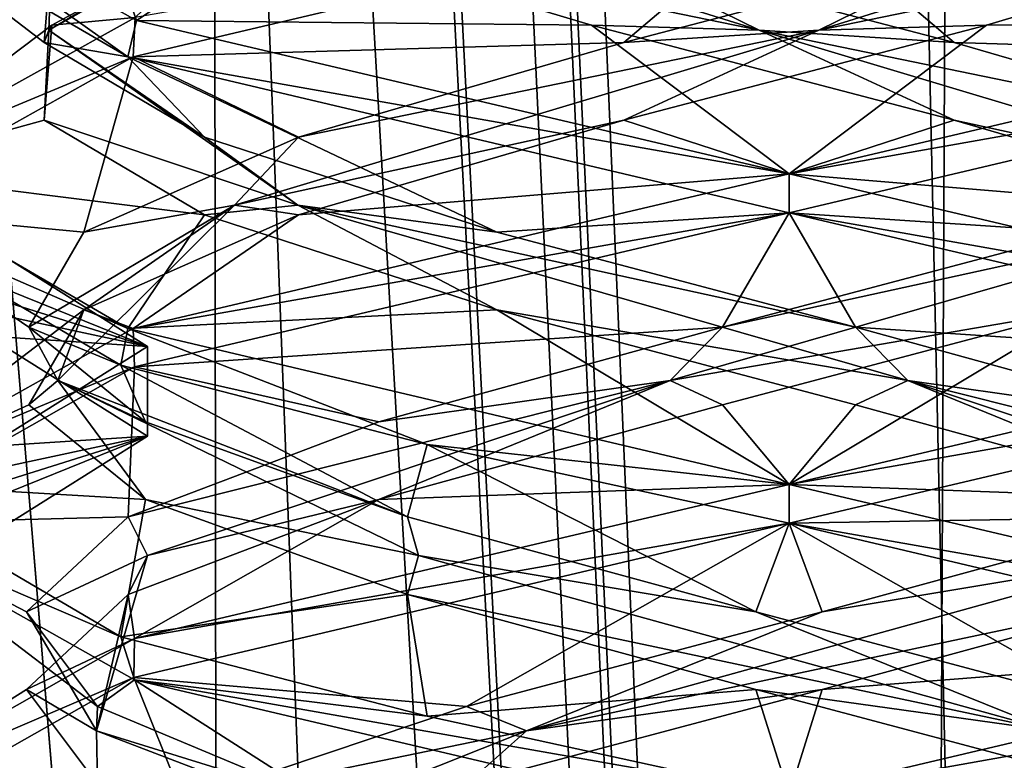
# Model space of a CAD drawing. Header units: millimetres. Extents: x -18.9 to 18.9, y -8.8 to 39.
# Tile 253 of 256: x 8.7 to 10.3, y 20.6 to 21.7. Entities that reach past the tile are written whole.
import ezdxf

# ---------------------------------------------------------------- set-up
doc = ezdxf.new("R2010")
doc.units = ezdxf.units.MM
doc.header["$LTSCALE"] = 81.481481
for name, color, linetype in [('1', 7, 'CONTINUOUS'), ('1461', 7, 'CONTINUOUS'), ('1462', 7, 'CONTINUOUS'), ('1463', 7, 'CONTINUOUS'), ('15', 7, 'CONTINUOUS'), ('1853', 7, 'CONTINUOUS'), ('1868', 7, 'CONTINUOUS'), ('1869', 7, 'CONTINUOUS'), ('1870', 7, 'CONTINUOUS'), ('1880', 7, 'CONTINUOUS'), ('1881', 7, 'CONTINUOUS'), ('1882', 7, 'CONTINUOUS'), ('1892', 7, 'CONTINUOUS'), ('1893', 7, 'CONTINUOUS'), ('1894', 7, 'CONTINUOUS'), ('1913', 7, 'CONTINUOUS'), ('1914', 7, 'CONTINUOUS'), ('1915', 7, 'CONTINUOUS'), ('2008', 7, 'CONTINUOUS'), ('7', 7, 'CONTINUOUS'), ('8', 7, 'CONTINUOUS')]:
    doc.layers.add(name, color=color, linetype=linetype)

msp = doc.modelspace()

# ---------------------------------------------------------------- linework, layer by layer
at = {"layer": '1', "color": 7, "linetype": 'CONTINUOUS'}
for points in [[(4.2931, 26.4, -16.8621), (9.0291, 26.4, -14.874), (6.4071, -3.5, -16.1774), (4.2931, 26.4, -16.8621)], [(6.4071, -3.5, -16.1774), (9.0291, 26.4, -14.874), (9.0598, -3.5, -14.8553), (6.4071, -3.5, -16.1774)], [(9.0291, 26.4, -14.874), (12.9799, 26.4, -11.588), (9.0598, -3.5, -14.8553), (9.0291, 26.4, -14.874)], [(9.0598, -3.5, -14.8553), (12.9799, 26.4, -11.588), (11.4495, -3.5, -13.1023), (9.0598, -3.5, -14.8553)]]:
    msp.add_3dface(points, dxfattribs=at)
at = {"layer": '1461', "color": 7, "linetype": 'CONTINUOUS'}
for points in [[(8.4637, 21.512, -13.2641), (8.925, 21.2224, -12.1887), (8.4637, 21.3671, -13.3031), (8.4637, 21.512, -13.2641)], [(8.925, 21.2224, -12.1887), (8.925, 21.0776, -12.2277), (8.4637, 21.3671, -13.3031), (8.925, 21.2224, -12.1887)], [(8.925, 21.2224, -12.1887), (8.4637, 20.9329, -11.1133), (8.925, 21.0776, -12.2277), (8.925, 21.2224, -12.1887)], [(8.4637, 20.9329, -11.1133), (8.4637, 20.788, -11.1523), (8.925, 21.0776, -12.2277), (8.4637, 20.9329, -11.1133)]]:
    msp.add_3dface(points, dxfattribs=at)
at = {"layer": '1462', "color": 7, "linetype": 'CONTINUOUS'}
for points in [[(8.925, 21.0776, -12.2277), (8.054, 21.0212, -12.9414), (8.4637, 21.3671, -13.3031), (8.925, 21.0776, -12.2277)], [(8.2621, 20.9354, -12.6227), (8.054, 21.0212, -12.9414), (8.925, 21.0776, -12.2277), (8.2621, 20.9354, -12.6227)], [(8.3241, 20.835, -12.2499), (8.2621, 20.9354, -12.6227), (8.925, 21.0776, -12.2277), (8.3241, 20.835, -12.2499)], [(8.4637, 20.788, -11.1523), (8.3241, 20.835, -12.2499), (8.925, 21.0776, -12.2277), (8.4637, 20.788, -11.1523)]]:
    msp.add_3dface(points, dxfattribs=at)
at = {"layer": '1463', "color": 7, "linetype": 'CONTINUOUS'}
for points in [[(8.4637, 21.512, -13.2641), (8.3241, 21.465, -12.1665), (8.925, 21.2224, -12.1887), (8.4637, 21.512, -13.2641)], [(8.3241, 21.465, -12.1665), (8.2621, 21.3646, -11.7937), (8.925, 21.2224, -12.1887), (8.3241, 21.465, -12.1665)], [(8.2621, 21.3646, -11.7937), (8.054, 21.2788, -11.475), (8.925, 21.2224, -12.1887), (8.2621, 21.3646, -11.7937)], [(8.925, 21.2224, -12.1887), (8.054, 21.2788, -11.475), (8.4637, 20.9329, -11.1133), (8.925, 21.2224, -12.1887)]]:
    msp.add_3dface(points, dxfattribs=at)
at = {"layer": '15', "color": 7, "linetype": 'CONTINUOUS'}
for points in [[(9.3355, 27.7834, 14.6836), (10.7441, -3.5, 13.6867), (9.3538, 28.967, 14.672), (9.3355, 27.7834, 14.6836)], [(9.3538, 28.967, 14.672), (10.7441, -3.5, 13.6867), (10.0229, 28.967, 14.2233), (9.3538, 28.967, 14.672)], [(10.0229, 28.967, 14.2233), (10.7441, -3.5, 13.6867), (10.7441, 28.967, 13.6867), (10.0229, 28.967, 14.2233)], [(9.3172, 26.6, 14.6952), (10.7441, -3.5, 13.6867), (9.3355, 27.7834, 14.6836), (9.3172, 26.6, 14.6952)], [(9.1871, 26.4658, 14.7769), (10.7441, -3.5, 13.6867), (9.3172, 26.6, 14.6952), (9.1871, 26.4658, 14.7769)], [(9.1731, 26.4554, 14.7856), (10.7441, -3.5, 13.6867), (9.1871, 26.4658, 14.7769), (9.1731, 26.4554, 14.7856)], [(9.021, 26.4, 14.8789), (10.7441, -3.5, 13.6867), (9.1731, 26.4554, 14.7856), (9.021, 26.4, 14.8789)], [(5.9019, -3.5, 16.3685), (9.021, 26.4, 14.8789), (3.603, 26.4, 17.0228), (5.9019, -3.5, 16.3685)], [(5.9019, -3.5, 16.3685), (10.7441, -3.5, 13.6867), (9.021, 26.4, 14.8789), (5.9019, -3.5, 16.3685)]]:
    msp.add_3dface(points, dxfattribs=at)
at = {"layer": '1853', "color": 7, "linetype": 'CONTINUOUS'}
for points in [[(8.8934, 21.6888, 7.3001), (8.4587, 21.9413, 8.374), (8.4586, 21.9976, 8.3448), (8.8934, 21.6888, 7.3001)], [(8.9076, 21.7471, 7.2859), (8.8934, 21.6888, 7.3001), (8.4586, 21.9976, 8.3448), (8.9076, 21.7471, 7.2859)], [(8.902, 21.6887, 9.4209), (9.9586, 21.9375, 9.8562), (8.9051, 21.7521, 9.424), (8.902, 21.6887, 9.4209)], [(8.4587, 21.5038, 8.374), (8.902, 21.6887, 9.4209), (8.9051, 21.7521, 9.424), (8.4587, 21.5038, 8.374)], [(9.9586, 21.5, 6.8562), (8.8934, 21.6888, 7.3001), (8.9076, 21.7471, 7.2859), (9.9586, 21.5, 6.8562)], [(8.4586, 21.4406, 8.3706), (8.902, 21.6887, 9.4209), (8.4587, 21.5038, 8.374), (8.4586, 21.4406, 8.3706)], [(9.9586, 21.4375, 6.8562), (8.8934, 21.6888, 7.3001), (9.9586, 21.5, 6.8562), (9.9586, 21.4375, 6.8562)], [(8.8934, 21.2513, 7.3001), (8.4586, 21.4406, 8.3706), (8.4587, 21.5038, 8.374), (8.8934, 21.2513, 7.3001)], [(9.9586, 21.4375, 9.8562), (9.9586, 21.5, 9.8562), (8.902, 21.2512, 9.4209), (9.9586, 21.4375, 9.8562)], [(8.8821, 21.1923, 7.3116), (8.4586, 21.4406, 8.3706), (8.8934, 21.2513, 7.3001), (8.8821, 21.1923, 7.3116)], [(8.9044, 21.1894, 9.4234), (9.9586, 21.4375, 9.8562), (8.902, 21.2512, 9.4209), (8.9044, 21.1894, 9.4234)], [(8.4586, 21.0031, 8.3706), (8.9044, 21.1894, 9.4234), (8.902, 21.2512, 9.4209), (8.4586, 21.0031, 8.3706)], [(9.3755, 21.0646, 6.9742), (8.8821, 21.1923, 7.3116), (8.8934, 21.2513, 7.3001), (9.3755, 21.0646, 6.9742)], [(9.9586, 21, 6.8562), (9.3755, 21.0646, 6.9742), (8.8934, 21.2513, 7.3001), (9.9586, 21, 6.8562)], [(8.4586, 20.9369, 8.3533), (8.9044, 21.1894, 9.4234), (8.4586, 21.0031, 8.3706), (8.4586, 20.9369, 8.3533)], [(9.9586, 20.9375, 6.8562), (9.3755, 21.0646, 6.9742), (9.9586, 21, 6.8562), (9.9586, 20.9375, 6.8562)], [(8.8821, 20.7548, 7.3116), (8.4586, 20.9369, 8.3533), (8.4586, 21.0031, 8.3706), (8.8821, 20.7548, 7.3116)], [(9.9586, 21, 9.8562), (8.9044, 20.7519, 9.4234), (9.9586, 20.9375, 9.8562), (9.9586, 21, 9.8562)], [(9.9586, 20.9375, 9.8562), (8.9044, 20.7519, 9.4234), (8.9031, 20.689, 9.4221), (9.9586, 20.9375, 9.8562)], [(8.904, 20.6857, 7.2895), (8.4586, 20.9369, 8.3533), (8.8821, 20.7548, 7.3116), (8.904, 20.6857, 7.2895)], [(8.9044, 20.7519, 9.4234), (8.4586, 20.4994, 8.3533), (8.9031, 20.689, 9.4221), (8.9044, 20.7519, 9.4234)], [(9.3755, 20.6271, 6.9742), (8.904, 20.6857, 7.2895), (8.8821, 20.7548, 7.3116), (9.3755, 20.6271, 6.9742)], [(8.9031, 20.689, 9.4221), (8.4586, 20.4994, 8.3533), (8.4586, 20.4375, 8.3561), (8.9031, 20.689, 9.4221)], [(9.9586, 20.4375, 6.8562), (8.904, 20.6857, 7.2895), (9.9586, 20.5, 6.8562), (9.9586, 20.4375, 6.8562)], [(9.9586, 20.5, 6.8562), (8.904, 20.6857, 7.2895), (9.3755, 20.6271, 6.9742), (9.9586, 20.5, 6.8562)]]:
    msp.add_3dface(points, dxfattribs=at)
at = {"layer": '1868', "color": 7, "linetype": 'CONTINUOUS'}
for points in [[(9.8514, 21.1285, 9.5809), (9.9586, 21, 9.8562), (10.429, 21.2812, 9.492), (9.8514, 21.1285, 9.5809)], [(10.429, 21.2812, 9.492), (9.9586, 21, 9.8562), (11.0245, 21.2516, 9.4116), (10.429, 21.2812, 9.492)], [(9.298, 20.9757, 9.3931), (9.9586, 21, 9.8562), (9.8514, 21.1285, 9.5809), (9.298, 20.9757, 9.3931)], [(8.9044, 20.7519, 9.4234), (9.9586, 21, 9.8562), (9.298, 20.9757, 9.3931), (8.9044, 20.7519, 9.4234)], [(8.8939, 20.8229, 8.9709), (8.9044, 20.7519, 9.4234), (9.298, 20.9757, 9.3931), (8.8939, 20.8229, 8.9709)], [(8.7304, 20.6701, 8.4099), (8.9044, 20.7519, 9.4234), (8.8939, 20.8229, 8.9709), (8.7304, 20.6701, 8.4099)], [(8.4586, 20.4994, 8.3533), (8.9044, 20.7519, 9.4234), (8.7304, 20.6701, 8.4099), (8.4586, 20.4994, 8.3533)], [(8.8444, 20.5174, 7.8367), (8.4586, 20.4994, 8.3533), (8.7304, 20.6701, 8.4099), (8.8444, 20.5174, 7.8367)]]:
    msp.add_3dface(points, dxfattribs=at)
at = {"layer": '1869', "color": 7, "linetype": 'CONTINUOUS'}
for points in [[(9.7672, 21.1675, 9.5341), (10.429, 21.2812, 9.492), (10.7499, 21.4495, 9.2494), (9.7672, 21.1675, 9.5341)], [(9.7672, 21.1675, 9.5341), (10.7499, 21.4495, 9.2494), (9.8514, 21.2535, 9.5809), (9.7672, 21.1675, 9.5341)], [(9.8514, 21.2535, 9.5809), (10.7499, 21.4495, 9.2494), (10.429, 21.4062, 9.492), (9.8514, 21.2535, 9.5809)], [(9.8514, 21.1285, 9.5809), (10.429, 21.2812, 9.492), (9.7672, 21.1675, 9.5341), (9.8514, 21.1285, 9.5809)], [(9.298, 21.1007, 9.3931), (9.7672, 21.1675, 9.5341), (9.8514, 21.2535, 9.5809), (9.298, 21.1007, 9.3931)], [(8.9252, 20.8854, 8.9529), (9.7672, 21.1675, 9.5341), (8.8939, 20.9479, 8.9709), (8.9252, 20.8854, 8.9529)], [(8.8939, 20.9479, 8.9709), (9.7672, 21.1675, 9.5341), (9.298, 21.1007, 9.3931), (8.8939, 20.9479, 8.9709)], [(8.9252, 20.8854, 8.9529), (9.298, 20.9757, 9.3931), (9.7672, 21.1675, 9.5341), (8.9252, 20.8854, 8.9529)], [(9.298, 20.9757, 9.3931), (9.8514, 21.1285, 9.5809), (9.7672, 21.1675, 9.5341), (9.298, 20.9757, 9.3931)], [(8.8939, 20.8229, 8.9709), (9.298, 20.9757, 9.3931), (8.9252, 20.8854, 8.9529), (8.8939, 20.8229, 8.9709)], [(8.7304, 20.7951, 8.4099), (8.9252, 20.8854, 8.9529), (8.8939, 20.9479, 8.9709), (8.7304, 20.7951, 8.4099)], [(8.8428, 20.6034, 7.9331), (8.9252, 20.8854, 8.9529), (8.7304, 20.7951, 8.4099), (8.8428, 20.6034, 7.9331)], [(8.8428, 20.6034, 7.9331), (8.8939, 20.8229, 8.9709), (8.9252, 20.8854, 8.9529), (8.8428, 20.6034, 7.9331)], [(8.7304, 20.6701, 8.4099), (8.8939, 20.8229, 8.9709), (8.8428, 20.6034, 7.9331), (8.7304, 20.6701, 8.4099)], [(8.8444, 20.6424, 7.8367), (8.8428, 20.6034, 7.9331), (8.7304, 20.7951, 8.4099), (8.8444, 20.6424, 7.8367)], [(8.8444, 20.5174, 7.8367), (8.7304, 20.6701, 8.4099), (8.8428, 20.6034, 7.9331), (8.8444, 20.5174, 7.8367)], [(9.2102, 20.4896, 7.3809), (8.8428, 20.6034, 7.9331), (8.8444, 20.6424, 7.8367), (9.2102, 20.4896, 7.3809)], [(9.5807, 20.3213, 7.2244), (8.8444, 20.5174, 7.8367), (8.8428, 20.6034, 7.9331), (9.5807, 20.3213, 7.2244)], [(9.5807, 20.3213, 7.2244), (8.8428, 20.6034, 7.9331), (9.2102, 20.4896, 7.3809), (9.5807, 20.3213, 7.2244)]]:
    msp.add_3dface(points, dxfattribs=at)
at = {"layer": '1870', "color": 7, "linetype": 'CONTINUOUS'}
for points in [[(9.9586, 21.4375, 9.8562), (10.429, 21.4062, 9.492), (11.0245, 21.6891, 9.4116), (9.9586, 21.4375, 9.8562)], [(9.9586, 21.4375, 9.8562), (8.9044, 21.1894, 9.4234), (9.8514, 21.2535, 9.5809), (9.9586, 21.4375, 9.8562)], [(9.9586, 21.4375, 9.8562), (9.8514, 21.2535, 9.5809), (10.429, 21.4062, 9.492), (9.9586, 21.4375, 9.8562)], [(8.9044, 21.1894, 9.4234), (9.298, 21.1007, 9.3931), (9.8514, 21.2535, 9.5809), (8.9044, 21.1894, 9.4234)], [(8.9044, 21.1894, 9.4234), (8.4586, 20.9369, 8.3533), (8.8939, 20.9479, 8.9709), (8.9044, 21.1894, 9.4234)], [(8.9044, 21.1894, 9.4234), (8.8939, 20.9479, 8.9709), (9.298, 21.1007, 9.3931), (8.9044, 21.1894, 9.4234)], [(8.4586, 20.9369, 8.3533), (8.7304, 20.7951, 8.4099), (8.8939, 20.9479, 8.9709), (8.4586, 20.9369, 8.3533)], [(8.4586, 20.9369, 8.3533), (8.904, 20.6857, 7.2895), (8.8444, 20.6424, 7.8367), (8.4586, 20.9369, 8.3533)], [(8.4586, 20.9369, 8.3533), (8.8444, 20.6424, 7.8367), (8.7304, 20.7951, 8.4099), (8.4586, 20.9369, 8.3533)], [(8.904, 20.6857, 7.2895), (9.2102, 20.4896, 7.3809), (8.8444, 20.6424, 7.8367), (8.904, 20.6857, 7.2895)], [(8.904, 20.6857, 7.2895), (9.9586, 20.4375, 6.8562), (9.2102, 20.4896, 7.3809), (8.904, 20.6857, 7.2895)]]:
    msp.add_3dface(points, dxfattribs=at)
at = {"layer": '1880', "color": 7, "linetype": 'CONTINUOUS'}
for points in [[(10.7891, 21.8924, 9.2626), (10.2768, 21.7396, 9.5437), (11.0132, 21.7482, 9.4229), (10.7891, 21.8924, 9.2626)], [(10.2768, 21.7396, 9.5437), (9.9586, 21.5, 9.8562), (11.0132, 21.7482, 9.4229), (10.2768, 21.7396, 9.5437)], [(9.6925, 21.5868, 9.5565), (9.9586, 21.5, 9.8562), (10.2768, 21.7396, 9.5437), (9.6925, 21.5868, 9.5565)], [(9.1684, 21.434, 9.298), (9.9586, 21.5, 9.8562), (9.6925, 21.5868, 9.5565), (9.1684, 21.434, 9.298)], [(8.902, 21.2512, 9.4209), (9.9586, 21.5, 9.8562), (9.1684, 21.434, 9.298), (8.902, 21.2512, 9.4209)], [(8.8228, 21.2812, 8.8267), (8.902, 21.2512, 9.4209), (9.1684, 21.434, 9.298), (8.8228, 21.2812, 8.8267)], [(8.4586, 21.0031, 8.3706), (8.902, 21.2512, 9.4209), (8.8228, 21.2812, 8.8267), (8.4586, 21.0031, 8.3706)], [(8.7339, 21.1285, 8.2491), (8.4586, 21.0031, 8.3706), (8.8228, 21.2812, 8.8267), (8.7339, 21.1285, 8.2491)], [(8.9217, 20.9757, 7.6957), (8.4586, 21.0031, 8.3706), (8.7339, 21.1285, 8.2491), (8.9217, 20.9757, 7.6957)], [(8.8821, 20.7548, 7.3116), (8.4586, 21.0031, 8.3706), (8.9217, 20.9757, 7.6957), (8.8821, 20.7548, 7.3116)], [(9.3439, 20.8229, 7.2916), (8.8821, 20.7548, 7.3116), (8.9217, 20.9757, 7.6957), (9.3439, 20.8229, 7.2916)], [(9.3755, 20.6271, 6.9742), (8.8821, 20.7548, 7.3116), (9.3439, 20.8229, 7.2916), (9.3755, 20.6271, 6.9742)], [(9.905, 20.6701, 7.128), (9.3755, 20.6271, 6.9742), (9.3439, 20.8229, 7.2916), (9.905, 20.6701, 7.128)], [(9.9586, 20.5, 6.8562), (9.3755, 20.6271, 6.9742), (9.905, 20.6701, 7.128), (9.9586, 20.5, 6.8562)], [(10.4781, 20.5174, 7.2421), (9.9586, 20.5, 6.8562), (9.905, 20.6701, 7.128), (10.4781, 20.5174, 7.2421)]]:
    msp.add_3dface(points, dxfattribs=at)
at = {"layer": '1881', "color": 7, "linetype": 'CONTINUOUS'}
for points in [[(10.0066, 21.7316, 9.5486), (10.7891, 21.8924, 9.2626), (10.9125, 22.0136, 9.0731), (10.0066, 21.7316, 9.5486)], [(10.0066, 21.7316, 9.5486), (10.9125, 22.0136, 9.0731), (10.2768, 21.8646, 9.5437), (10.0066, 21.7316, 9.5486)], [(10.2768, 21.7396, 9.5437), (10.7891, 21.8924, 9.2626), (10.0066, 21.7316, 9.5486), (10.2768, 21.7396, 9.5437)], [(9.6925, 21.7118, 9.5565), (10.0066, 21.7316, 9.5486), (10.2768, 21.8646, 9.5437), (9.6925, 21.7118, 9.5565)], [(9.0654, 21.4495, 9.1475), (9.6925, 21.5868, 9.5565), (10.0066, 21.7316, 9.5486), (9.0654, 21.4495, 9.1475)], [(9.0654, 21.4495, 9.1475), (10.0066, 21.7316, 9.5486), (9.1684, 21.559, 9.298), (9.0654, 21.4495, 9.1475)], [(9.1684, 21.559, 9.298), (10.0066, 21.7316, 9.5486), (9.6925, 21.7118, 9.5565), (9.1684, 21.559, 9.298)], [(9.6925, 21.5868, 9.5565), (10.2768, 21.7396, 9.5437), (10.0066, 21.7316, 9.5486), (9.6925, 21.5868, 9.5565)], [(9.1684, 21.434, 9.298), (9.6925, 21.5868, 9.5565), (9.0654, 21.4495, 9.1475), (9.1684, 21.434, 9.298)], [(8.8228, 21.4062, 8.8267), (9.0654, 21.4495, 9.1475), (9.1684, 21.559, 9.298), (8.8228, 21.4062, 8.8267)], [(8.7807, 21.1675, 8.1648), (9.0654, 21.4495, 9.1475), (8.7339, 21.2535, 8.2491), (8.7807, 21.1675, 8.1648)], [(8.7339, 21.2535, 8.2491), (9.0654, 21.4495, 9.1475), (8.8228, 21.4062, 8.8267), (8.7339, 21.2535, 8.2491)], [(8.7807, 21.1675, 8.1648), (8.8228, 21.2812, 8.8267), (9.0654, 21.4495, 9.1475), (8.7807, 21.1675, 8.1648)], [(8.8228, 21.2812, 8.8267), (9.1684, 21.434, 9.298), (9.0654, 21.4495, 9.1475), (8.8228, 21.2812, 8.8267)], [(8.7339, 21.1285, 8.2491), (8.8228, 21.2812, 8.8267), (8.7807, 21.1675, 8.1648), (8.7339, 21.1285, 8.2491)], [(8.9217, 21.1007, 7.6957), (8.7807, 21.1675, 8.1648), (8.7339, 21.2535, 8.2491), (8.9217, 21.1007, 7.6957)], [(8.9217, 20.9757, 7.6957), (8.7339, 21.1285, 8.2491), (8.7807, 21.1675, 8.1648), (8.9217, 20.9757, 7.6957)], [(9.3619, 20.8854, 7.3228), (8.9217, 20.9757, 7.6957), (8.7807, 21.1675, 8.1648), (9.3619, 20.8854, 7.3228)], [(9.3619, 20.8854, 7.3228), (8.7807, 21.1675, 8.1648), (9.3439, 20.9479, 7.2916), (9.3619, 20.8854, 7.3228)], [(9.3439, 20.9479, 7.2916), (8.7807, 21.1675, 8.1648), (8.9217, 21.1007, 7.6957), (9.3439, 20.9479, 7.2916)], [(9.3439, 20.8229, 7.2916), (8.9217, 20.9757, 7.6957), (9.3619, 20.8854, 7.3228), (9.3439, 20.8229, 7.2916)], [(9.905, 20.7951, 7.128), (9.3619, 20.8854, 7.3228), (9.3439, 20.9479, 7.2916), (9.905, 20.7951, 7.128)], [(10.3817, 20.6034, 7.2405), (9.3439, 20.8229, 7.2916), (9.3619, 20.8854, 7.3228), (10.3817, 20.6034, 7.2405)], [(10.3817, 20.6034, 7.2405), (9.3619, 20.8854, 7.3228), (9.905, 20.7951, 7.128), (10.3817, 20.6034, 7.2405)], [(9.905, 20.6701, 7.128), (9.3439, 20.8229, 7.2916), (10.3817, 20.6034, 7.2405), (9.905, 20.6701, 7.128)], [(10.4781, 20.6424, 7.2421), (10.3817, 20.6034, 7.2405), (9.905, 20.7951, 7.128), (10.4781, 20.6424, 7.2421)], [(10.4781, 20.5174, 7.2421), (9.905, 20.6701, 7.128), (10.3817, 20.6034, 7.2405), (10.4781, 20.5174, 7.2421)]]:
    msp.add_3dface(points, dxfattribs=at)
at = {"layer": '1882', "color": 7, "linetype": 'CONTINUOUS'}
for points in [[(9.9586, 21.9375, 9.8562), (8.902, 21.6887, 9.4209), (9.6925, 21.7118, 9.5565), (9.9586, 21.9375, 9.8562)], [(9.9586, 21.9375, 9.8562), (9.6925, 21.7118, 9.5565), (10.2768, 21.8646, 9.5437), (9.9586, 21.9375, 9.8562)], [(8.902, 21.6887, 9.4209), (9.1684, 21.559, 9.298), (9.6925, 21.7118, 9.5565), (8.902, 21.6887, 9.4209)], [(8.902, 21.6887, 9.4209), (8.4586, 21.4406, 8.3706), (8.8228, 21.4062, 8.8267), (8.902, 21.6887, 9.4209)], [(8.902, 21.6887, 9.4209), (8.8228, 21.4062, 8.8267), (9.1684, 21.559, 9.298), (8.902, 21.6887, 9.4209)], [(8.4586, 21.4406, 8.3706), (8.8821, 21.1923, 7.3116), (8.7339, 21.2535, 8.2491), (8.4586, 21.4406, 8.3706)], [(8.4586, 21.4406, 8.3706), (8.7339, 21.2535, 8.2491), (8.8228, 21.4062, 8.8267), (8.4586, 21.4406, 8.3706)], [(8.8821, 21.1923, 7.3116), (8.9217, 21.1007, 7.6957), (8.7339, 21.2535, 8.2491), (8.8821, 21.1923, 7.3116)], [(8.8821, 21.1923, 7.3116), (9.3755, 21.0646, 6.9742), (9.3439, 20.9479, 7.2916), (8.8821, 21.1923, 7.3116)], [(8.8821, 21.1923, 7.3116), (9.3439, 20.9479, 7.2916), (8.9217, 21.1007, 7.6957), (8.8821, 21.1923, 7.3116)], [(9.3755, 21.0646, 6.9742), (9.905, 20.7951, 7.128), (9.3439, 20.9479, 7.2916), (9.3755, 21.0646, 6.9742)], [(9.3755, 21.0646, 6.9742), (9.9586, 20.9375, 6.8562), (9.905, 20.7951, 7.128), (9.3755, 21.0646, 6.9742)], [(9.9586, 20.9375, 6.8562), (10.4781, 20.6424, 7.2421), (9.905, 20.7951, 7.128), (9.9586, 20.9375, 6.8562)], [(10.4781, 20.6424, 7.2421), (9.9586, 20.9375, 6.8562), (11.0199, 20.6873, 7.2963), (10.4781, 20.6424, 7.2421)]]:
    msp.add_3dface(points, dxfattribs=at)
at = {"layer": '1892', "color": 7, "linetype": 'CONTINUOUS'}
for points in [[(8.7711, 21.7396, 8.6744), (8.9051, 21.7521, 9.424), (9.0522, 21.8924, 9.1868), (8.7711, 21.7396, 8.6744)], [(8.4587, 21.5038, 8.374), (8.9051, 21.7521, 9.424), (8.7711, 21.7396, 8.6744), (8.4587, 21.5038, 8.374)], [(8.7584, 21.5868, 8.0902), (8.4587, 21.5038, 8.374), (8.7711, 21.7396, 8.6744), (8.7584, 21.5868, 8.0902)], [(9.0168, 21.434, 7.566), (8.4587, 21.5038, 8.374), (8.7584, 21.5868, 8.0902), (9.0168, 21.434, 7.566)], [(8.8934, 21.2513, 7.3001), (8.4587, 21.5038, 8.374), (9.0168, 21.434, 7.566), (8.8934, 21.2513, 7.3001)], [(9.4881, 21.2812, 7.2205), (8.8934, 21.2513, 7.3001), (9.0168, 21.434, 7.566), (9.4881, 21.2812, 7.2205)], [(9.9586, 21, 6.8562), (8.8934, 21.2513, 7.3001), (9.4881, 21.2812, 7.2205), (9.9586, 21, 6.8562)], [(10.0657, 21.1285, 7.1315), (9.9586, 21, 6.8562), (9.4881, 21.2812, 7.2205), (10.0657, 21.1285, 7.1315)], [(10.6191, 20.9757, 7.3194), (9.9586, 21, 6.8562), (10.0657, 21.1285, 7.1315), (10.6191, 20.9757, 7.3194)], [(9.9586, 21, 6.8562), (10.6191, 20.9757, 7.3194), (11.009, 20.753, 7.2855), (9.9586, 21, 6.8562)]]:
    msp.add_3dface(points, dxfattribs=at)
at = {"layer": '1893', "color": 7, "linetype": 'CONTINUOUS'}
for points in [[(8.7663, 21.7316, 8.4043), (9.0522, 21.8924, 9.1868), (9.2417, 22.0136, 9.3102), (8.7663, 21.7316, 8.4043)], [(8.7663, 21.7316, 8.4043), (9.2417, 22.0136, 9.3102), (8.7711, 21.8646, 8.6744), (8.7663, 21.7316, 8.4043)], [(8.7711, 21.7396, 8.6744), (9.0522, 21.8924, 9.1868), (8.7663, 21.7316, 8.4043), (8.7711, 21.7396, 8.6744)], [(8.7584, 21.7118, 8.0902), (8.7663, 21.7316, 8.4043), (8.7711, 21.8646, 8.6744), (8.7584, 21.7118, 8.0902)], [(8.7584, 21.5868, 8.0902), (8.7711, 21.7396, 8.6744), (8.7663, 21.7316, 8.4043), (8.7584, 21.5868, 8.0902)], [(9.1673, 21.4495, 7.4631), (8.7584, 21.5868, 8.0902), (8.7663, 21.7316, 8.4043), (9.1673, 21.4495, 7.4631)], [(9.0168, 21.559, 7.566), (8.7663, 21.7316, 8.4043), (8.7584, 21.7118, 8.0902), (9.0168, 21.559, 7.566)], [(9.1673, 21.4495, 7.4631), (8.7663, 21.7316, 8.4043), (9.0168, 21.559, 7.566), (9.1673, 21.4495, 7.4631)], [(9.0168, 21.434, 7.566), (8.7584, 21.5868, 8.0902), (9.1673, 21.4495, 7.4631), (9.0168, 21.434, 7.566)], [(9.4881, 21.4062, 7.2205), (9.1673, 21.4495, 7.4631), (9.0168, 21.559, 7.566), (9.4881, 21.4062, 7.2205)], [(9.4881, 21.2812, 7.2205), (9.0168, 21.434, 7.566), (9.1673, 21.4495, 7.4631), (9.4881, 21.2812, 7.2205)], [(10.15, 21.1675, 7.1784), (9.4881, 21.2812, 7.2205), (9.1673, 21.4495, 7.4631), (10.15, 21.1675, 7.1784)], [(10.15, 21.1675, 7.1784), (9.1673, 21.4495, 7.4631), (10.0657, 21.2535, 7.1315), (10.15, 21.1675, 7.1784)], [(10.0657, 21.2535, 7.1315), (9.1673, 21.4495, 7.4631), (9.4881, 21.4062, 7.2205), (10.0657, 21.2535, 7.1315)], [(10.0657, 21.1285, 7.1315), (9.4881, 21.2812, 7.2205), (10.15, 21.1675, 7.1784), (10.0657, 21.1285, 7.1315)], [(10.6191, 21.1007, 7.3194), (10.15, 21.1675, 7.1784), (10.0657, 21.2535, 7.1315), (10.6191, 21.1007, 7.3194)], [(10.6191, 20.9757, 7.3194), (10.0657, 21.1285, 7.1315), (10.15, 21.1675, 7.1784), (10.6191, 20.9757, 7.3194)], [(10.992, 20.8854, 7.7596), (10.6191, 20.9757, 7.3194), (10.15, 21.1675, 7.1784), (10.992, 20.8854, 7.7596)], [(10.992, 20.8854, 7.7596), (10.15, 21.1675, 7.1784), (11.0232, 20.9479, 7.7416), (10.992, 20.8854, 7.7596)], [(11.0232, 20.9479, 7.7416), (10.15, 21.1675, 7.1784), (10.6191, 21.1007, 7.3194), (11.0232, 20.9479, 7.7416)]]:
    msp.add_3dface(points, dxfattribs=at)
at = {"layer": '1894', "color": 7, "linetype": 'CONTINUOUS'}
for points in [[(8.4587, 21.9413, 8.374), (8.8934, 21.6888, 7.3001), (8.7584, 21.7118, 8.0902), (8.4587, 21.9413, 8.374)], [(8.4587, 21.9413, 8.374), (8.7584, 21.7118, 8.0902), (8.7711, 21.8646, 8.6744), (8.4587, 21.9413, 8.374)], [(8.8934, 21.6888, 7.3001), (9.0168, 21.559, 7.566), (8.7584, 21.7118, 8.0902), (8.8934, 21.6888, 7.3001)], [(8.8934, 21.6888, 7.3001), (9.9586, 21.4375, 6.8562), (9.4881, 21.4062, 7.2205), (8.8934, 21.6888, 7.3001)], [(8.8934, 21.6888, 7.3001), (9.4881, 21.4062, 7.2205), (9.0168, 21.559, 7.566), (8.8934, 21.6888, 7.3001)], [(9.9586, 21.4375, 6.8562), (10.0657, 21.2535, 7.1315), (9.4881, 21.4062, 7.2205), (9.9586, 21.4375, 6.8562)], [(10.0657, 21.2535, 7.1315), (9.9586, 21.4375, 6.8562), (11.009, 21.1905, 7.2855), (10.0657, 21.2535, 7.1315)], [(10.6191, 21.1007, 7.3194), (10.0657, 21.2535, 7.1315), (11.009, 21.1905, 7.2855), (10.6191, 21.1007, 7.3194)], [(9.9586, 20.4375, 9.8562), (10.707, 20.4896, 9.3316), (11.028, 20.6901, 9.408), (9.9586, 20.4375, 9.8562)]]:
    msp.add_3dface(points, dxfattribs=at)
at = {"layer": '1913', "color": 7, "linetype": 'CONTINUOUS'}
for points in [[(8.9076, 21.7471, 7.2859), (8.4586, 21.9976, 8.3448), (8.8034, 22.0451, 7.9358), (8.9076, 21.7471, 7.2859)], [(9.128, 21.8924, 7.4499), (8.9076, 21.7471, 7.2859), (8.8034, 22.0451, 7.9358), (9.128, 21.8924, 7.4499)], [(9.6404, 21.7396, 7.1688), (8.9076, 21.7471, 7.2859), (9.128, 21.8924, 7.4499), (9.6404, 21.7396, 7.1688)], [(9.9586, 21.5, 6.8562), (8.9076, 21.7471, 7.2859), (9.6404, 21.7396, 7.1688), (9.9586, 21.5, 6.8562)], [(10.2247, 21.5868, 7.156), (9.9586, 21.5, 6.8562), (9.6404, 21.7396, 7.1688), (10.2247, 21.5868, 7.156)], [(10.7488, 21.434, 7.4145), (9.9586, 21.5, 6.8562), (10.2247, 21.5868, 7.156), (10.7488, 21.434, 7.4145)], [(9.9586, 21.5, 6.8562), (10.7488, 21.434, 7.4145), (11.0205, 21.2496, 7.2969), (9.9586, 21.5, 6.8562)], [(10.5733, 20.8229, 9.4209), (10.0122, 20.6701, 9.5844), (11.0136, 20.7483, 9.4225), (10.5733, 20.8229, 9.4209)], [(10.0122, 20.6701, 9.5844), (9.9586, 20.5, 9.8562), (11.0136, 20.7483, 9.4225), (10.0122, 20.6701, 9.5844)], [(9.439, 20.5174, 9.4704), (9.9586, 20.5, 9.8562), (10.0122, 20.6701, 9.5844), (9.439, 20.5174, 9.4704)]]:
    msp.add_3dface(points, dxfattribs=at)
at = {"layer": '1914', "color": 7, "linetype": 'CONTINUOUS'}
for points in [[(9.9105, 21.7316, 7.1639), (9.128, 21.8924, 7.4499), (9.0046, 22.0136, 7.6394), (9.9105, 21.7316, 7.1639)], [(9.9105, 21.7316, 7.1639), (9.0046, 22.0136, 7.6394), (9.6404, 21.8646, 7.1688), (9.9105, 21.7316, 7.1639)], [(9.6404, 21.7396, 7.1688), (9.128, 21.8924, 7.4499), (9.9105, 21.7316, 7.1639), (9.6404, 21.7396, 7.1688)], [(10.2247, 21.7118, 7.156), (9.9105, 21.7316, 7.1639), (9.6404, 21.8646, 7.1688), (10.2247, 21.7118, 7.156)], [(10.2247, 21.5868, 7.156), (9.6404, 21.7396, 7.1688), (9.9105, 21.7316, 7.1639), (10.2247, 21.5868, 7.156)], [(10.8518, 21.4495, 7.5649), (10.2247, 21.5868, 7.156), (9.9105, 21.7316, 7.1639), (10.8518, 21.4495, 7.5649)], [(10.8518, 21.4495, 7.5649), (9.9105, 21.7316, 7.1639), (10.7488, 21.559, 7.4145), (10.8518, 21.4495, 7.5649)], [(10.7488, 21.559, 7.4145), (9.9105, 21.7316, 7.1639), (10.2247, 21.7118, 7.156), (10.7488, 21.559, 7.4145)], [(10.7488, 21.434, 7.4145), (10.2247, 21.5868, 7.156), (10.8518, 21.4495, 7.5649), (10.7488, 21.434, 7.4145)], [(10.0122, 20.7951, 9.5844), (10.5552, 20.8854, 9.3897), (10.5733, 20.9479, 9.4209), (10.0122, 20.7951, 9.5844)], [(9.5354, 20.6034, 9.472), (10.5733, 20.8229, 9.4209), (10.5552, 20.8854, 9.3897), (9.5354, 20.6034, 9.472)], [(9.5354, 20.6034, 9.472), (10.5552, 20.8854, 9.3897), (10.0122, 20.7951, 9.5844), (9.5354, 20.6034, 9.472)], [(10.0122, 20.6701, 9.5844), (10.5733, 20.8229, 9.4209), (9.5354, 20.6034, 9.472), (10.0122, 20.6701, 9.5844)], [(9.439, 20.6424, 9.4704), (9.5354, 20.6034, 9.472), (10.0122, 20.7951, 9.5844), (9.439, 20.6424, 9.4704)], [(9.439, 20.5174, 9.4704), (10.0122, 20.6701, 9.5844), (9.5354, 20.6034, 9.472), (9.439, 20.5174, 9.4704)], [(8.9833, 20.4896, 9.1046), (9.5354, 20.6034, 9.472), (9.439, 20.6424, 9.4704), (8.9833, 20.4896, 9.1046)], [(8.8267, 20.3213, 8.7341), (9.439, 20.5174, 9.4704), (9.5354, 20.6034, 9.472), (8.8267, 20.3213, 8.7341)], [(8.8267, 20.3213, 8.7341), (9.5354, 20.6034, 9.472), (8.9833, 20.4896, 9.1046), (8.8267, 20.3213, 8.7341)]]:
    msp.add_3dface(points, dxfattribs=at)
at = {"layer": '1915', "color": 7, "linetype": 'CONTINUOUS'}
for points in [[(9.9586, 21.9375, 6.8562), (10.2247, 21.7118, 7.156), (9.6404, 21.8646, 7.1688), (9.9586, 21.9375, 6.8562)], [(10.2247, 21.7118, 7.156), (9.9586, 21.9375, 6.8562), (11.0205, 21.6871, 7.2969), (10.2247, 21.7118, 7.156)], [(10.7488, 21.559, 7.4145), (10.2247, 21.7118, 7.156), (11.0205, 21.6871, 7.2969), (10.7488, 21.559, 7.4145)], [(9.9586, 20.9375, 9.8562), (10.5733, 20.9479, 9.4209), (11.0136, 21.1858, 9.4225), (9.9586, 20.9375, 9.8562)], [(9.9586, 20.9375, 9.8562), (8.9031, 20.689, 9.4221), (9.439, 20.6424, 9.4704), (9.9586, 20.9375, 9.8562)], [(9.9586, 20.9375, 9.8562), (9.439, 20.6424, 9.4704), (10.0122, 20.7951, 9.5844), (9.9586, 20.9375, 9.8562)], [(9.9586, 20.9375, 9.8562), (10.0122, 20.7951, 9.5844), (10.5733, 20.9479, 9.4209), (9.9586, 20.9375, 9.8562)], [(8.9031, 20.689, 9.4221), (8.4586, 20.4375, 8.3561), (8.9833, 20.4896, 9.1046), (8.9031, 20.689, 9.4221)], [(8.9031, 20.689, 9.4221), (8.9833, 20.4896, 9.1046), (9.439, 20.6424, 9.4704), (8.9031, 20.689, 9.4221)]]:
    msp.add_3dface(points, dxfattribs=at)
at = {"layer": '2008', "color": 7, "linetype": 'CONTINUOUS'}
for points in [[(9.9586, 21.9375, 6.8562), (11.0244, 21.7484, 7.3008), (11.0205, 21.6871, 7.2969), (9.9586, 21.9375, 6.8562)], [(9.9586, 21.5, 9.8562), (11.0245, 21.6891, 9.4116), (11.0132, 21.7482, 9.4229), (9.9586, 21.5, 9.8562)], [(9.9586, 21.5, 9.8562), (9.9586, 21.4375, 9.8562), (11.0245, 21.6891, 9.4116), (9.9586, 21.5, 9.8562)], [(9.9586, 21.4375, 6.8562), (9.9586, 21.5, 6.8562), (11.0205, 21.2496, 7.2969), (9.9586, 21.4375, 6.8562)], [(11.009, 21.1905, 7.2855), (9.9586, 21.4375, 6.8562), (11.0205, 21.2496, 7.2969), (11.009, 21.1905, 7.2855)], [(11.0245, 21.2516, 9.4116), (9.9586, 21, 9.8562), (11.0136, 21.1858, 9.4225), (11.0245, 21.2516, 9.4116)], [(9.9586, 21, 9.8562), (9.9586, 20.9375, 9.8562), (11.0136, 21.1858, 9.4225), (9.9586, 21, 9.8562)], [(9.9586, 20.9375, 6.8562), (9.9586, 21, 6.8562), (11.009, 20.753, 7.2855), (9.9586, 20.9375, 6.8562)], [(11.0199, 20.6873, 7.2963), (9.9586, 20.9375, 6.8562), (11.009, 20.753, 7.2855), (11.0199, 20.6873, 7.2963)], [(9.9586, 20.5, 9.8562), (11.028, 20.6901, 9.408), (11.0136, 20.7483, 9.4225), (9.9586, 20.5, 9.8562)], [(9.9586, 20.5, 9.8562), (9.9586, 20.4375, 9.8562), (11.028, 20.6901, 9.408), (9.9586, 20.5, 9.8562)]]:
    msp.add_3dface(points, dxfattribs=at)
at = {"layer": '7', "color": 7, "linetype": 'CONTINUOUS'}
for points in [[(10.0975, -3.5, 5.5098), (8.7092, 32.4, 5.7947), (8.432, -3.5, 5.9497), (10.0975, -3.5, 5.5098)], [(10.2565, 32.4, 5.5219), (8.7092, 32.4, 5.7947), (10.0975, -3.5, 5.5098), (10.2565, 32.4, 5.5219)], [(11.7132, -3.5, 6.1104), (10.2565, 32.4, 5.5219), (10.0975, -3.5, 5.5098), (11.7132, -3.5, 6.1104)], [(11.7132, -3.5, 6.1104), (11.7132, 32.4, 6.1104), (10.2565, 32.4, 5.5219), (11.7132, -3.5, 6.1104)]]:
    msp.add_3dface(points, dxfattribs=at)
at = {"layer": '8', "color": 7, "linetype": 'CONTINUOUS'}
for points in [[(8.0516, -3.5, 10.4742), (8.0516, 29.1905, 10.4742), (10.7699, -3.5, 12.9218), (8.0516, -3.5, 10.4742)], [(8.0516, 29.1905, 10.4742), (9.2835, 29.0956, 11.5834), (10.7699, -3.5, 12.9218), (8.0516, 29.1905, 10.4742)], [(10.7699, 28.9806, 12.9218), (10.7699, -3.5, 12.9218), (9.2835, 29.0956, 11.5834), (10.7699, 28.9806, 12.9218)]]:
    msp.add_3dface(points, dxfattribs=at)

doc.saveas('drawing.dxf')
